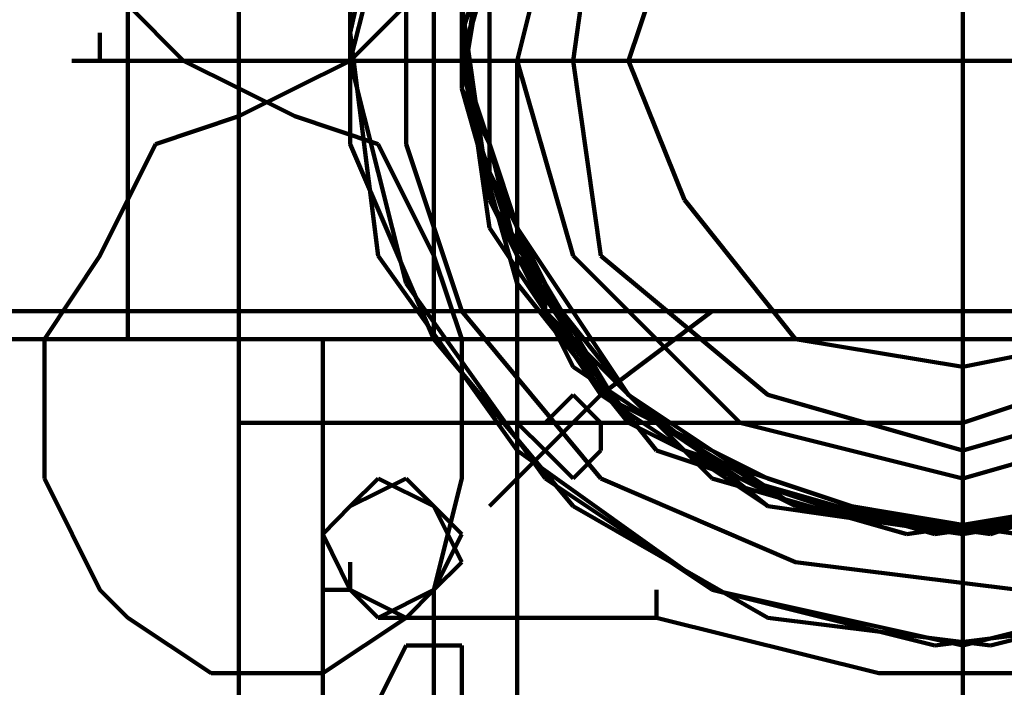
# Model space of a CAD drawing. Header units: inches. Extents: x -1901 to 7725, y 4299 to 7113.
# Tile 86 of 180: x 2356 to 2371, y 6194 to 6205. Entities that reach past the tile are written whole.
import ezdxf

# ---------------------------------------------------------------- set-up
doc = ezdxf.new("R2010")
doc.units = ezdxf.units.IN
doc.header["$MEASUREMENT"] = 0
doc.layers.add('at_Entity', color=7, linetype='Continuous')

msp = doc.modelspace()

# ---------------------------------------------------------------- linework, layer by layer
at = {"layer": 'at_Entity', "color": 7, "lineweight": 211}
for p, q in [((2370.703, 6203.935), (2370.703, 6210.273)), ((2358.031, 6208.583), (2358.031, 6199.711)), ((2359.717, 6208.583), (2359.717, 6198.444)), ((2362.255, 6208.159), (2361.407, 6204.359)), ((2362.674, 6200.135), (2362.674, 6208.159)), ((2362.255, 6207.316), (2361.407, 6203.935)), ((2364.788, 6207.316), (2363.941, 6203.935)), ((2363.941, 6206.892), (2363.098, 6204.359)), ((2363.941, 6206.892), (2363.098, 6203.935)), ((2363.941, 6206.892), (2363.098, 6203.935)), ((2363.941, 6206.892), (2363.098, 6203.935)), ((2363.941, 6206.892), (2363.098, 6203.935)), ((2363.941, 6206.892), (2363.098, 6203.935)), ((2363.941, 6206.892), (2363.098, 6203.935)), ((2363.941, 6206.892), (2363.098, 6203.935)), ((2363.941, 6206.892), (2363.098, 6203.935)), ((2363.941, 6206.892), (2363.098, 6203.935)), ((2363.941, 6206.892), (2363.098, 6203.935)), ((2363.941, 6206.892), (2363.098, 6203.935)), ((2363.941, 6206.892), (2363.098, 6203.935)), ((2363.941, 6206.892), (2363.098, 6203.935)), ((2363.941, 6206.892), (2363.098, 6203.935)), ((2363.941, 6206.892), (2363.098, 6203.935)), ((2363.941, 6206.892), (2363.098, 6203.935)), ((2363.941, 6206.892), (2363.098, 6203.935)), ((2363.941, 6206.892), (2363.098, 6203.935)), ((2363.941, 6206.892), (2363.098, 6203.935)), ((2363.941, 6206.892), (2363.098, 6203.935)), ((2363.941, 6206.892), (2363.098, 6203.935)), ((2363.941, 6206.892), (2363.098, 6203.935)), ((2363.941, 6206.892), (2363.098, 6203.935)), ((2365.212, 6206.892), (2364.788, 6203.935)), ((2363.521, 6206.468), (2363.098, 6203.516)), ((2366.479, 6206.468), (2365.631, 6203.935)), ((2363.521, 6206.049), (2363.098, 6203.516)), ((2361.407, 6205.625), (2361.407, 6202.668)), ((2362.255, 6205.625), (2362.255, 6202.668)), ((2363.521, 6205.625), (2363.098, 6203.935)), ((2363.521, 6205.625), (2363.098, 6203.935)), ((2363.521, 6205.625), (2363.098, 6203.935)), ((2363.521, 6205.625), (2363.098, 6203.935)), ((2363.521, 6205.625), (2363.521, 6202.668)), ((2363.521, 6205.202), (2363.521, 6202.244)), ((2358.031, 6204.782), (2358.874, 6203.935)), ((2361.407, 6203.935), (2362.255, 6204.782)), ((2363.098, 6204.782), (2363.098, 6203.935)), ((2363.098, 6204.782), (2363.098, 6203.935)), ((2363.098, 6204.782), (2363.521, 6201.825)), ((2363.098, 6203.935), (2363.098, 6204.782)), ((2363.098, 6204.782), (2363.098, 6203.935)), ((2363.098, 6203.935), (2363.098, 6204.782)), ((2363.098, 6204.782), (2363.521, 6201.825)), ((2363.098, 6204.782), (2363.098, 6203.935)), ((2363.098, 6204.782), (2363.521, 6201.825)), ((2363.098, 6204.782), (2363.098, 6203.935)), ((2363.098, 6203.935), (2363.098, 6204.782)), ((2357.607, 6203.935), (2357.607, 6204.359)), ((2361.407, 6204.359), (2361.831, 6200.978)), ((2363.098, 6203.935), (2363.098, 6204.359)), ((2363.098, 6203.935), (2363.098, 6204.359)), ((2363.098, 6203.935), (2363.098, 6204.359)), ((2363.098, 6204.359), (2363.521, 6201.401)), ((2363.098, 6203.935), (2363.098, 6204.359)), ((2363.098, 6203.935), (2363.098, 6204.359)), ((2363.098, 6203.935), (2363.098, 6204.359)), ((2363.098, 6203.935), (2363.098, 6204.359)), ((2363.098, 6203.935), (2363.098, 6204.359)), ((2363.098, 6203.935), (2363.098, 6204.359)), ((2363.098, 6203.935), (2363.098, 6204.359)), ((2363.098, 6203.935), (2363.098, 6204.359)), ((2363.098, 6203.935), (2363.098, 6204.359)), ((2370.703, 6203.935), (2370.703, 6204.359)), ((2357.183, 6203.935), (2361.407, 6203.935)), ((2357.607, 6203.935), (2358.031, 6203.935)), ((2358.031, 6203.935), (2364.364, 6203.935)), ((2358.874, 6203.935), (2360.564, 6203.092)), ((2359.717, 6203.092), (2361.407, 6203.935)), ((2361.407, 6203.935), (2370.703, 6203.935)), ((2361.407, 6203.935), (2362.255, 6200.558)), ((2363.098, 6203.935), (2363.098, 6203.516)), ((2363.098, 6203.935), (2363.098, 6203.516)), ((2363.098, 6203.935), (2363.098, 6203.516)), ((2363.098, 6203.935), (2363.098, 6203.516)), ((2363.098, 6203.935), (2363.098, 6203.516)), ((2363.098, 6203.935), (2363.941, 6201.401)), ((2363.098, 6203.935), (2363.941, 6201.401)), ((2363.098, 6203.935), (2363.941, 6201.401)), ((2363.098, 6203.935), (2363.941, 6201.401)), ((2363.098, 6203.935), (2363.941, 6201.401)), ((2363.098, 6203.935), (2363.098, 6203.516)), ((2363.098, 6203.935), (2363.098, 6203.516)), ((2363.098, 6203.935), (2363.941, 6201.401)), ((2363.098, 6203.935), (2363.941, 6201.401)), ((2363.098, 6203.935), (2363.941, 6201.401)), ((2363.098, 6203.516), (2363.098, 6203.935)), ((2363.098, 6203.935), (2363.098, 6203.516)), ((2363.098, 6203.935), (2363.098, 6203.516)), ((2363.098, 6203.935), (2363.941, 6201.401)), ((2363.098, 6203.935), (2363.098, 6203.516)), ((2364.364, 6200.135), (2363.098, 6203.935)), ((2363.098, 6203.935), (2363.521, 6201.825)), ((2363.098, 6203.935), (2363.941, 6201.401)), ((2363.098, 6203.935), (2363.941, 6201.401)), ((2363.098, 6203.935), (2363.941, 6201.401)), ((2363.098, 6203.935), (2363.941, 6201.401)), ((2363.098, 6203.935), (2363.941, 6201.401)), ((2363.098, 6203.935), (2363.941, 6201.401)), ((2363.098, 6203.935), (2363.941, 6201.401)), ((2363.098, 6203.935), (2363.941, 6201.401)), ((2363.098, 6203.935), (2363.941, 6201.401)), ((2363.098, 6203.935), (2363.941, 6201.401)), ((2363.098, 6203.516), (2363.098, 6203.935)), ((2363.098, 6203.935), (2363.941, 6201.401)), ((2363.098, 6203.935), (2364.364, 6200.135)), ((2363.098, 6203.935), (2363.941, 6201.401)), ((2363.098, 6203.935), (2363.941, 6201.401)), ((2363.098, 6203.935), (2363.941, 6201.401)), ((2363.098, 6203.935), (2363.941, 6201.401)), ((2363.941, 6177.748), (2363.941, 6203.935)), ((2363.941, 6203.935), (2364.788, 6200.978)), ((2364.364, 6203.935), (2370.703, 6203.935)), ((2364.788, 6203.935), (2365.212, 6200.978)), ((2365.631, 6203.935), (2366.479, 6201.825)), ((2370.703, 6203.935), (2379.15, 6203.935)), ((2370.703, 6203.935), (2376.617, 6203.935)), ((2370.703, 6203.935), (2370.703, 6195.068)), ((2363.098, 6203.516), (2363.521, 6202.668)), ((2363.098, 6203.516), (2363.521, 6202.668)), ((2363.098, 6203.516), (2363.941, 6200.558)), ((2363.521, 6202.668), (2363.098, 6203.516)), ((2363.098, 6203.516), (2363.521, 6202.668)), ((2363.521, 6202.668), (2363.098, 6203.516)), ((2363.521, 6202.668), (2363.098, 6203.516)), ((2363.098, 6203.516), (2363.521, 6202.668)), ((2363.098, 6203.516), (2363.521, 6202.668)), ((2363.098, 6203.516), (2363.941, 6200.978)), ((2363.521, 6202.668), (2363.098, 6203.516)), ((2363.098, 6203.516), (2363.521, 6202.668)), ((2358.45, 6202.668), (2359.717, 6203.092)), ((2360.564, 6203.092), (2361.831, 6202.668)), ((2357.607, 6200.978), (2358.45, 6202.668)), ((2361.407, 6202.668), (2362.674, 6199.711)), ((2361.831, 6202.668), (2362.674, 6200.978)), ((2362.255, 6202.668), (2363.098, 6200.135)), ((2363.521, 6202.668), (2363.521, 6201.825)), ((2363.521, 6202.668), (2363.521, 6201.825)), ((2363.521, 6202.668), (2363.521, 6201.825)), ((2363.521, 6201.825), (2363.521, 6202.668)), ((2363.521, 6201.825), (2363.521, 6202.668)), ((2363.521, 6201.825), (2363.521, 6202.668)), ((2363.521, 6201.825), (2363.521, 6202.668)), ((2363.521, 6202.668), (2363.521, 6201.825)), ((2363.941, 6200.978), (2363.521, 6202.668)), ((2363.521, 6202.668), (2363.521, 6201.825)), ((2363.521, 6201.825), (2363.521, 6202.668)), ((2363.521, 6202.668), (2363.521, 6201.825)), ((2363.521, 6202.244), (2364.788, 6199.711)), ((2363.521, 6201.825), (2363.941, 6200.978)), ((2363.521, 6201.825), (2363.941, 6200.978)), ((2363.521, 6201.825), (2364.788, 6199.292)), ((2363.941, 6200.978), (2363.521, 6201.825)), ((2363.521, 6201.825), (2364.788, 6199.292)), ((2363.941, 6200.978), (2363.521, 6201.825)), ((2364.364, 6200.558), (2363.521, 6201.825)), ((2363.521, 6201.825), (2364.788, 6199.711)), ((2363.941, 6200.978), (2363.521, 6201.825)), ((2363.521, 6201.825), (2363.941, 6200.978)), ((2363.521, 6201.825), (2363.941, 6200.978)), ((2363.521, 6201.825), (2363.941, 6200.978)), ((2363.941, 6200.978), (2363.521, 6201.825)), ((2363.521, 6201.825), (2363.941, 6200.978)), ((2363.521, 6201.825), (2363.941, 6200.978)), ((2363.521, 6201.825), (2363.941, 6200.978)), ((2366.479, 6201.825), (2368.165, 6199.711)), ((2363.521, 6201.401), (2365.212, 6198.868)), ((2363.941, 6201.401), (2365.212, 6198.868)), ((2363.941, 6201.401), (2365.212, 6198.868)), ((2363.941, 6201.401), (2365.212, 6198.868)), ((2363.941, 6201.401), (2365.212, 6198.868)), ((2363.941, 6201.401), (2365.212, 6198.868)), ((2363.941, 6201.401), (2365.212, 6198.868)), ((2363.941, 6201.401), (2365.212, 6198.868)), ((2363.941, 6201.401), (2365.212, 6198.868)), ((2363.941, 6201.401), (2365.212, 6198.868)), ((2363.941, 6201.401), (2365.212, 6198.868)), ((2363.941, 6201.401), (2365.212, 6198.868)), ((2363.941, 6201.401), (2365.212, 6198.868)), ((2363.941, 6201.401), (2365.212, 6198.868)), ((2363.941, 6201.401), (2365.212, 6198.868)), ((2363.941, 6201.401), (2365.212, 6198.868)), ((2363.941, 6201.401), (2365.631, 6198.868)), ((2363.941, 6201.401), (2365.212, 6198.868)), ((2363.941, 6201.401), (2365.631, 6198.868)), ((2363.941, 6201.401), (2365.212, 6198.868)), ((2363.941, 6201.401), (2365.212, 6198.868)), ((2363.941, 6201.401), (2365.212, 6198.868)), ((2363.941, 6201.401), (2365.212, 6198.868)), ((2363.941, 6201.401), (2365.212, 6198.868)), ((2363.941, 6201.401), (2365.212, 6198.868)), ((2356.764, 6199.711), (2357.607, 6200.978)), ((2361.831, 6200.978), (2363.941, 6198.025)), ((2362.674, 6200.978), (2363.098, 6199.711)), ((2363.941, 6200.978), (2364.364, 6200.558)), ((2363.941, 6200.978), (2364.364, 6200.558)), ((2364.364, 6200.558), (2363.941, 6200.978)), ((2364.364, 6200.558), (2363.941, 6200.978)), ((2363.941, 6200.978), (2365.631, 6198.868)), ((2364.364, 6200.558), (2363.941, 6200.978)), ((2363.941, 6200.978), (2365.631, 6198.868)), ((2363.941, 6200.978), (2365.631, 6198.868)), ((2363.941, 6200.978), (2364.364, 6200.558)), ((2363.941, 6200.978), (2365.631, 6198.444)), ((2364.364, 6200.558), (2363.941, 6200.978)), ((2363.941, 6200.978), (2364.364, 6200.558)), ((2363.941, 6200.978), (2364.364, 6200.135)), ((2364.364, 6200.558), (2363.941, 6200.978)), ((2364.788, 6200.978), (2367.322, 6198.444)), ((2365.212, 6200.978), (2367.745, 6198.868)), ((2362.255, 6200.558), (2364.364, 6197.601)), ((2363.941, 6200.558), (2365.631, 6198.444)), ((2364.364, 6200.558), (2364.364, 6200.135)), ((2364.364, 6200.558), (2365.631, 6198.444)), ((2364.364, 6200.135), (2364.364, 6200.558)), ((2364.364, 6200.558), (2364.364, 6200.135)), ((2364.364, 6200.135), (2364.364, 6200.558)), ((2364.364, 6200.135), (2364.364, 6200.558)), ((2364.364, 6200.558), (2364.364, 6200.135)), ((2364.364, 6200.135), (2364.364, 6200.558)), ((2364.364, 6200.135), (2364.364, 6200.558)), ((2575.99, 6200.135), (2288.757, 6200.135)), ((2362.674, 6199.711), (2362.674, 6200.135)), ((2362.674, 6200.135), (2364.364, 6200.135)), ((2363.098, 6200.135), (2365.212, 6197.601)), ((2364.364, 6200.135), (2366.055, 6198.025)), ((2364.364, 6200.135), (2366.055, 6198.444)), ((2364.364, 6200.135), (2366.055, 6198.025)), ((2364.364, 6200.135), (2366.055, 6198.025)), ((2364.364, 6200.135), (2366.055, 6198.025)), ((2364.364, 6200.135), (2366.055, 6198.025)), ((2364.364, 6200.135), (2366.055, 6198.025)), ((2364.364, 6200.135), (2366.055, 6198.444)), ((2364.364, 6200.135), (2366.055, 6198.444)), ((2364.364, 6200.135), (2366.479, 6198.025)), ((2364.364, 6200.135), (2366.055, 6198.444)), ((2364.364, 6200.135), (2366.055, 6198.444)), ((2365.212, 6198.868), (2366.898, 6200.135)), ((2288.757, 6199.711), (2575.99, 6199.711)), ((2356.764, 6197.601), (2356.764, 6199.711)), ((2358.031, 6199.711), (2362.674, 6199.711)), ((2360.988, 6199.711), (2360.988, 6199.292)), ((2360.988, 6199.711), (2360.988, 6199.292)), ((2362.674, 6199.711), (2364.788, 6197.177)), ((2363.098, 6199.711), (2363.098, 6197.601)), ((2364.788, 6199.711), (2366.898, 6197.601)), ((2364.788, 6199.711), (2366.898, 6197.601)), ((2368.165, 6199.711), (2370.703, 6199.292)), ((2370.703, 6199.292), (2372.812, 6199.711)), ((2360.988, 6199.292), (2360.988, 6198.444)), ((2364.788, 6199.292), (2367.322, 6197.601)), ((2364.788, 6199.292), (2367.322, 6197.601)), ((2370.703, 6198.444), (2373.236, 6199.292)), ((2363.521, 6197.177), (2365.212, 6198.868)), ((2364.788, 6198.868), (2364.364, 6198.444)), ((2365.212, 6198.444), (2364.788, 6198.868)), ((2365.212, 6198.868), (2367.745, 6197.601)), ((2365.212, 6198.868), (2367.745, 6197.177)), ((2365.212, 6198.868), (2367.745, 6197.177)), ((2365.212, 6198.868), (2367.745, 6197.177)), ((2365.212, 6198.868), (2367.745, 6197.601)), ((2365.212, 6198.868), (2367.745, 6197.177)), ((2365.212, 6198.868), (2367.745, 6197.177)), ((2365.212, 6198.868), (2367.745, 6197.177)), ((2365.212, 6198.868), (2367.745, 6197.177)), ((2365.212, 6198.868), (2367.745, 6197.177)), ((2365.212, 6198.868), (2367.745, 6197.177)), ((2365.212, 6198.868), (2367.745, 6197.177)), ((2365.212, 6198.868), (2367.745, 6197.177)), ((2365.212, 6198.868), (2367.745, 6197.177)), ((2365.212, 6198.868), (2367.745, 6197.177)), ((2365.212, 6198.868), (2367.745, 6197.177)), ((2365.212, 6198.868), (2367.745, 6197.177)), ((2365.212, 6198.868), (2367.745, 6197.177)), ((2365.212, 6198.868), (2367.745, 6197.177)), ((2365.212, 6198.868), (2367.745, 6197.177)), ((2365.212, 6198.868), (2367.745, 6197.177)), ((2365.212, 6198.868), (2367.745, 6197.177)), ((2365.212, 6198.868), (2367.745, 6197.177)), ((2365.631, 6198.868), (2367.745, 6197.177)), ((2365.631, 6198.868), (2368.165, 6197.177)), ((2365.631, 6198.868), (2367.745, 6197.177)), ((2365.631, 6198.868), (2368.165, 6197.177)), ((2365.631, 6198.868), (2368.165, 6197.177)), ((2367.745, 6198.868), (2370.703, 6198.025)), ((2370.703, 6198.025), (2373.655, 6198.868)), ((2370.703, 6198.444), (2359.717, 6198.444)), ((2359.717, 6198.444), (2359.717, 6192.53)), ((2360.988, 6196.754), (2360.988, 6198.444)), ((2364.364, 6198.444), (2363.941, 6198.444)), ((2363.941, 6198.444), (2364.364, 6198.025)), ((2365.212, 6198.025), (2365.212, 6198.444)), ((2365.631, 6198.444), (2368.165, 6197.177)), ((2365.631, 6198.444), (2368.165, 6197.177)), ((2365.631, 6198.444), (2368.165, 6197.177)), ((2366.055, 6198.444), (2368.165, 6197.177)), ((2366.055, 6198.444), (2368.165, 6197.177)), ((2366.055, 6198.444), (2368.165, 6197.177)), ((2366.055, 6198.444), (2368.165, 6197.177)), ((2366.055, 6198.444), (2368.165, 6197.177)), ((2367.322, 6198.444), (2370.703, 6197.601)), ((2370.703, 6197.601), (2373.655, 6198.444)), ((2363.941, 6198.025), (2366.898, 6195.911)), ((2364.364, 6198.025), (2364.788, 6197.601)), ((2364.788, 6197.601), (2365.212, 6198.025)), ((2366.055, 6198.025), (2368.588, 6197.177)), ((2366.055, 6198.025), (2368.588, 6197.177)), ((2366.055, 6198.025), (2368.588, 6197.177)), ((2366.055, 6198.025), (2368.588, 6197.177)), ((2366.055, 6198.025), (2368.588, 6197.177)), ((2366.055, 6198.025), (2368.588, 6197.177)), ((2366.479, 6198.025), (2369.012, 6197.177)), ((2357.607, 6195.911), (2356.764, 6197.601)), ((2362.255, 6197.601), (2361.407, 6197.177)), ((2361.831, 6197.601), (2361.407, 6197.177)), ((2362.255, 6197.601), (2361.407, 6197.177)), ((2362.255, 6197.601), (2361.407, 6197.177)), ((2362.674, 6197.177), (2361.831, 6197.601)), ((2362.674, 6197.177), (2362.255, 6197.601)), ((2362.674, 6197.177), (2362.255, 6197.601)), ((2362.674, 6197.177), (2362.255, 6197.601)), ((2363.098, 6197.601), (2362.674, 6195.911)), ((2364.364, 6197.601), (2366.898, 6195.911)), ((2365.212, 6197.601), (2368.165, 6196.33)), ((2366.898, 6197.601), (2369.855, 6196.754)), ((2366.898, 6197.601), (2369.855, 6196.754)), ((2367.322, 6197.601), (2370.279, 6196.754)), ((2367.322, 6197.601), (2370.279, 6196.754)), ((2367.745, 6197.601), (2370.279, 6196.754)), ((2367.745, 6197.601), (2370.279, 6196.754)), ((2370.703, 6196.754), (2373.655, 6197.601)), ((2370.703, 6196.754), (2373.655, 6197.601)), ((2370.703, 6196.754), (2373.655, 6197.601)), ((2370.703, 6196.754), (2373.655, 6197.601)), ((2371.122, 6196.754), (2373.655, 6197.601)), ((2371.122, 6196.754), (2373.655, 6197.601)), ((2371.122, 6196.754), (2373.655, 6197.601)), ((2371.122, 6196.754), (2373.655, 6197.601)), ((2371.122, 6196.754), (2373.655, 6197.601)), ((2361.407, 6197.177), (2360.988, 6196.754)), ((2361.407, 6197.177), (2360.988, 6196.754)), ((2360.988, 6196.754), (2360.988, 6197.177)), ((2360.988, 6196.754), (2360.988, 6197.177)), ((2361.407, 6197.177), (2360.988, 6196.754)), ((2361.407, 6197.177), (2360.988, 6196.754)), ((2363.098, 6196.33), (2362.674, 6197.177)), ((2363.098, 6196.754), (2362.674, 6197.177)), ((2363.098, 6196.33), (2362.674, 6197.177)), ((2363.098, 6196.33), (2362.674, 6197.177)), ((2364.788, 6197.177), (2367.745, 6195.487)), ((2367.745, 6197.177), (2370.703, 6196.754)), ((2367.745, 6197.177), (2370.703, 6196.754)), ((2367.745, 6197.177), (2370.703, 6196.754)), ((2367.745, 6197.177), (2370.703, 6196.754)), ((2367.745, 6197.177), (2370.703, 6196.754)), ((2367.745, 6197.177), (2370.703, 6196.754)), ((2367.745, 6197.177), (2370.703, 6196.754)), ((2367.745, 6197.177), (2370.703, 6196.754)), ((2367.745, 6197.177), (2370.703, 6196.754)), ((2367.745, 6197.177), (2370.703, 6196.754)), ((2367.745, 6197.177), (2370.703, 6196.754)), ((2367.745, 6197.177), (2370.703, 6196.754)), ((2367.745, 6197.177), (2370.703, 6196.754)), ((2367.745, 6197.177), (2370.703, 6196.754)), ((2367.745, 6197.177), (2370.703, 6196.754)), ((2367.745, 6197.177), (2370.703, 6196.754)), ((2367.745, 6197.177), (2370.703, 6196.754)), ((2367.745, 6197.177), (2370.703, 6196.754)), ((2367.745, 6197.177), (2370.703, 6196.754)), ((2367.745, 6197.177), (2370.703, 6196.754)), ((2367.745, 6197.177), (2370.703, 6196.754)), ((2367.745, 6197.177), (2370.703, 6196.754)), ((2367.745, 6197.177), (2370.703, 6196.754)), ((2368.165, 6197.177), (2370.703, 6196.754)), ((2368.165, 6197.177), (2370.703, 6196.754)), ((2368.165, 6197.177), (2370.703, 6196.754)), ((2368.165, 6197.177), (2371.122, 6196.754)), ((2368.165, 6197.177), (2370.703, 6196.754)), ((2368.165, 6197.177), (2370.703, 6196.754)), ((2368.165, 6197.177), (2370.703, 6196.754)), ((2368.165, 6197.177), (2370.703, 6196.754)), ((2368.165, 6197.177), (2370.703, 6196.754)), ((2368.165, 6197.177), (2370.703, 6196.754)), ((2368.165, 6197.177), (2370.703, 6196.754)), ((2368.588, 6197.177), (2371.122, 6196.754)), ((2368.588, 6197.177), (2371.122, 6196.754)), ((2368.588, 6197.177), (2371.122, 6196.754)), ((2368.588, 6197.177), (2371.545, 6196.754)), ((2368.588, 6197.177), (2371.122, 6196.754)), ((2368.588, 6197.177), (2371.545, 6196.754)), ((2369.012, 6197.177), (2371.545, 6196.754)), ((2369.855, 6196.754), (2372.388, 6197.177)), ((2369.855, 6196.754), (2372.812, 6197.177)), ((2370.279, 6196.754), (2373.236, 6197.177)), ((2370.279, 6196.754), (2373.236, 6197.177)), ((2370.279, 6196.754), (2373.236, 6197.177)), ((2370.279, 6196.754), (2373.236, 6197.177)), ((2370.703, 6196.754), (2373.236, 6197.177)), ((2370.703, 6196.754), (2373.236, 6197.177)), ((2370.703, 6196.754), (2373.236, 6197.177)), ((2370.703, 6196.754), (2373.236, 6197.177)), ((2370.703, 6196.754), (2373.236, 6197.177)), ((2370.703, 6196.754), (2373.236, 6197.177)), ((2370.703, 6196.754), (2373.236, 6197.177)), ((2370.703, 6196.754), (2373.236, 6197.177)), ((2370.703, 6196.754), (2373.236, 6197.177)), ((2370.703, 6196.754), (2373.236, 6197.177)), ((2370.703, 6196.754), (2373.236, 6197.177)), ((2370.703, 6196.754), (2373.236, 6197.177)), ((2370.703, 6196.754), (2373.236, 6197.177)), ((2370.703, 6196.754), (2373.236, 6197.177)), ((2370.703, 6196.754), (2373.236, 6197.177)), ((2370.703, 6196.754), (2373.236, 6197.177)), ((2370.703, 6196.754), (2373.236, 6197.177)), ((2370.703, 6196.754), (2373.236, 6197.177)), ((2370.703, 6196.754), (2373.236, 6197.177)), ((2370.703, 6196.754), (2373.236, 6197.177)), ((2370.703, 6196.754), (2373.236, 6197.177)), ((2370.703, 6196.754), (2373.236, 6197.177)), ((2370.703, 6196.754), (2373.236, 6197.177)), ((2370.703, 6196.754), (2373.236, 6197.177)), ((2370.703, 6196.754), (2373.236, 6197.177)), ((2370.703, 6196.754), (2373.236, 6197.177)), ((2370.703, 6196.754), (2373.236, 6197.177)), ((2370.703, 6196.754), (2373.236, 6197.177)), ((2360.988, 6192.954), (2360.988, 6196.754)), ((2360.988, 6196.754), (2360.988, 6196.33)), ((2360.988, 6195.911), (2360.988, 6196.754)), ((2361.407, 6195.911), (2360.988, 6196.754)), ((2360.988, 6196.754), (2360.988, 6196.33)), ((2362.674, 6195.911), (2363.098, 6196.754)), ((2360.988, 6195.911), (2360.988, 6196.33)), ((2360.988, 6195.911), (2360.988, 6196.33)), ((2361.407, 6195.911), (2361.407, 6196.33)), ((2361.407, 6195.911), (2361.407, 6196.33)), ((2361.407, 6195.911), (2361.407, 6196.33)), ((2362.674, 6195.911), (2363.098, 6196.33)), ((2362.674, 6195.911), (2363.098, 6196.33)), ((2362.674, 6195.911), (2363.098, 6196.33)), ((2368.165, 6196.33), (2371.545, 6195.911)), ((2358.031, 6195.487), (2357.607, 6195.911)), ((2360.988, 6195.911), (2361.407, 6195.911)), ((2361.407, 6195.911), (2360.988, 6195.911)), ((2361.407, 6195.911), (2360.988, 6195.911)), ((2361.831, 6195.487), (2361.407, 6195.911)), ((2361.407, 6195.911), (2361.831, 6195.487)), ((2361.407, 6195.911), (2362.255, 6195.487)), ((2361.407, 6195.911), (2361.831, 6195.487)), ((2361.831, 6195.487), (2361.407, 6195.911)), ((2361.831, 6195.487), (2362.674, 6195.911)), ((2361.831, 6195.487), (2362.674, 6195.911)), ((2361.831, 6195.487), (2362.674, 6195.911)), ((2362.674, 6195.911), (2362.255, 6195.487)), ((2362.255, 6195.487), (2362.674, 6195.911)), ((2362.674, 6195.911), (2362.674, 6192.53)), ((2366.055, 6195.487), (2366.055, 6195.911)), ((2366.898, 6195.911), (2370.279, 6195.068)), ((2366.898, 6195.911), (2370.703, 6195.068)), ((2370.703, 6195.068), (2374.079, 6195.911)), ((2371.122, 6195.068), (2374.503, 6195.911)), ((2359.297, 6194.644), (2358.031, 6195.487)), ((2362.255, 6195.487), (2360.988, 6194.644)), ((2361.831, 6195.487), (2366.055, 6195.487)), ((2369.431, 6194.644), (2366.055, 6195.487)), ((2369.431, 6194.644), (2366.055, 6195.487)), ((2367.745, 6195.487), (2371.122, 6195.068)), ((2370.279, 6195.068), (2373.655, 6195.487)), ((2362.255, 6195.068), (2361.831, 6194.22)), ((2363.098, 6195.068), (2362.255, 6195.068)), ((2363.098, 6193.801), (2363.098, 6195.068)), ((2370.703, 6195.068), (2370.703, 6194.644)), ((2360.988, 6194.644), (2359.297, 6194.644)), ((2370.279, 6194.644), (2369.431, 6194.644)), ((2369.431, 6194.644), (2371.545, 6194.644)), ((2370.703, 6194.644), (2370.703, 6193.377)), ((2370.703, 6194.644), (2371.545, 6194.644))]:
    msp.add_line(p, q, dxfattribs=at)
at = {"layer": 'at_Entity', "color": 7, "lineweight": 80}
msp.add_line((2370.703, 6203.935), (2370.703, 6204.359), dxfattribs=at)

doc.saveas('drawing.dxf')
